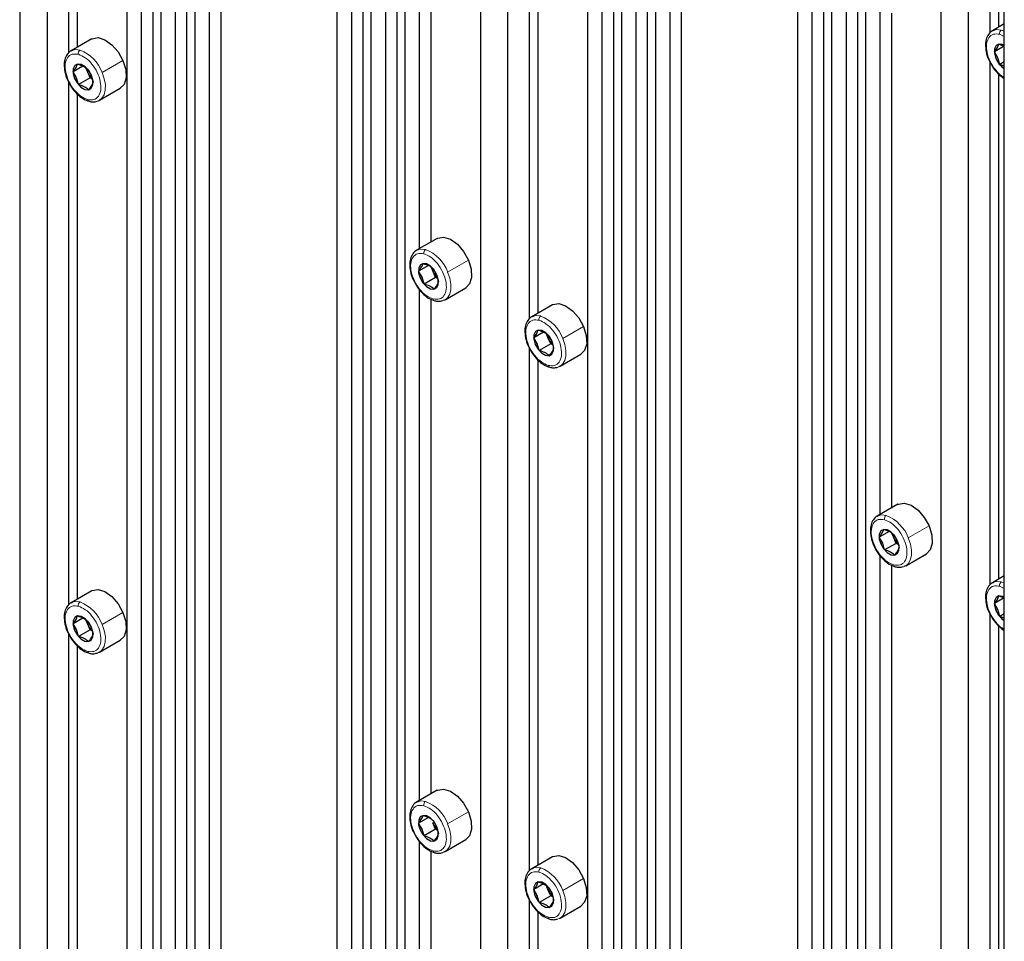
# Paper-space layout 'Blatt4' of a CAD drawing. Header units: millimetres. Extents: x 5 to 418, y 2 to 292.
# Tile 96 of 118: x 292 to 312, y 164 to 183. Entities that reach past the tile are written whole.
import ezdxf

# ---------------------------------------------------------------- set-up
doc = ezdxf.new("R2010")
doc.units = ezdxf.units.MM

psp = doc.layouts.new('Blatt4')

# ---------------------------------------------------------------- linework, layer by layer
at = {"color": 7, "linetype": 'Continuous', "lineweight": 25}
for p, q in [((292.697, 232.16), (292.697, 160.679)), ((292.138, 231.837), (292.138, 161.002)), ((294.329, 230.572), (294.329, 159.714)), ((294.624, 230.164), (294.624, 159.567)), ((294.86, 230.266), (294.86, 159.431)), ((295.024, 230.171), (295.024, 159.336)), ((295.32, 229.763), (295.32, 159.165)), ((295.555, 229.864), (295.555, 159.029)), ((295.72, 229.769), (295.72, 158.934)), ((296.015, 229.361), (296.015, 158.764)), ((296.251, 229.463), (296.251, 158.628)), ((298.631, 228.089), (298.631, 157.254)), ((299.162, 227.782), (299.162, 156.947)), ((298.926, 227.68), (298.926, 157.083)), ((299.326, 227.687), (299.326, 156.852)), ((299.857, 227.381), (299.857, 156.546)), ((299.622, 227.279), (299.622, 156.682)), ((300.022, 227.286), (300.022, 156.451)), ((302.125, 226.718), (302.125, 155.237)), ((301.566, 226.395), (301.566, 155.56)), ((312.29, 95.681), (312.29, 226.328)), ((303.757, 225.129), (303.757, 154.272)), ((304.052, 224.721), (304.052, 154.124)), ((304.288, 224.823), (304.288, 153.988)), ((304.452, 224.728), (304.452, 153.893)), ((304.748, 224.32), (304.748, 153.723)), ((304.983, 224.422), (304.983, 153.587)), ((305.148, 224.327), (305.148, 153.492)), ((305.443, 223.918), (305.443, 153.321)), ((305.679, 224.02), (305.679, 153.185)), ((308.059, 222.646), (308.059, 151.811)), ((308.59, 222.339), (308.59, 151.505)), ((308.354, 222.238), (308.354, 151.641)), ((308.755, 222.245), (308.755, 151.41)), ((309.285, 221.938), (309.285, 151.103)), ((309.05, 221.836), (309.05, 151.239)), ((309.45, 221.843), (309.45, 151.008)), ((311.553, 221.275), (311.553, 149.794)), ((310.994, 220.952), (310.994, 150.117)), ((311.995, 193.089), (311.995, 182.384)), ((293.139, 192.679), (293.139, 181.974)), ((312.172, 192.84), (312.172, 182.5)), ((293.316, 192.43), (293.316, 182.09)), ((300.317, 188.43), (300.317, 177.967)), ((300.553, 188.232), (300.553, 178.103)), ((302.567, 187.236), (302.567, 176.532)), ((302.744, 186.987), (302.744, 176.647)), ((309.745, 182.988), (309.745, 172.524)), ((309.981, 182.79), (309.981, 172.66)), ((312.29, 182.568), (312.046, 182.427)), ((293.614, 182.262), (293.189, 182.017)), ((312.289, 182.116), (312.087, 181.999)), ((312.158, 181.877), (312.087, 181.999)), ((312.179, 182.156), (312.289, 182.116)), ((311.995, 181.794), (311.995, 171.089)), ((312.198, 181.737), (312.158, 181.877)), ((312.29, 181.79), (312.198, 181.737)), ((293.433, 181.706), (293.231, 181.589)), ((293.302, 181.467), (293.231, 181.589)), ((293.522, 181.594), (293.49, 181.668)), ((293.577, 181.463), (293.522, 181.594)), ((293.527, 181.642), (293.598, 181.52)), ((312.29, 181.704), (312.198, 181.737)), ((293.139, 181.384), (293.139, 170.679)), ((293.342, 181.327), (293.302, 181.467)), ((293.577, 181.463), (293.342, 181.327)), ((293.621, 181.441), (293.577, 181.463)), ((293.598, 181.52), (293.638, 181.38)), ((312.172, 181.544), (312.172, 171.204)), ((293.773, 181.006), (294.197, 181.251)), ((293.316, 181.134), (293.316, 170.794)), ((300.685, 178.179), (300.26, 177.935)), ((300.504, 177.624), (300.302, 177.507)), ((300.593, 177.512), (300.561, 177.586)), ((300.598, 177.56), (300.669, 177.438)), ((300.373, 177.385), (300.302, 177.507)), ((300.413, 177.245), (300.373, 177.385)), ((300.648, 177.381), (300.413, 177.245)), ((300.648, 177.381), (300.593, 177.512)), ((300.692, 177.359), (300.648, 177.381)), ((300.669, 177.438), (300.709, 177.298)), ((300.844, 176.924), (301.268, 177.169)), ((300.317, 177.135), (300.317, 166.672)), ((300.553, 176.937), (300.553, 166.808)), ((303.042, 176.819), (302.617, 176.574)), ((302.861, 176.263), (302.659, 176.146)), ((302.73, 176.025), (302.659, 176.146)), ((302.95, 176.151), (302.918, 176.225)), ((303.006, 176.02), (302.95, 176.151)), ((302.955, 176.199), (303.026, 176.077)), ((302.567, 175.941), (302.567, 165.236)), ((302.77, 175.885), (302.73, 176.025)), ((303.006, 176.02), (302.77, 175.885)), ((303.049, 175.998), (303.006, 176.02)), ((303.026, 176.077), (303.066, 175.937)), ((303.201, 175.563), (303.625, 175.808)), ((302.744, 175.691), (302.744, 165.351)), ((310.113, 172.737), (309.689, 172.492)), ((309.932, 172.181), (309.73, 172.064)), ((310.021, 172.069), (309.989, 172.143)), ((310.026, 172.117), (310.097, 171.995)), ((309.801, 171.943), (309.73, 172.064)), ((309.841, 171.803), (309.801, 171.943)), ((310.077, 171.938), (309.841, 171.803)), ((310.077, 171.938), (310.021, 172.069)), ((310.12, 171.916), (310.077, 171.938)), ((310.097, 171.995), (310.137, 171.855)), ((310.272, 171.481), (310.696, 171.726)), ((309.745, 171.692), (309.745, 161.229)), ((309.981, 171.494), (309.981, 161.365)), ((312.29, 171.272), (312.046, 171.131)), ((293.614, 170.966), (293.189, 170.721)), ((312.289, 170.82), (312.087, 170.704)), ((312.158, 170.582), (312.087, 170.704)), ((312.179, 170.861), (312.289, 170.82)), ((311.995, 170.498), (311.995, 159.793)), ((312.198, 170.442), (312.158, 170.582)), ((312.29, 170.495), (312.198, 170.442)), ((293.433, 170.41), (293.231, 170.294)), ((293.302, 170.172), (293.231, 170.294)), ((293.522, 170.299), (293.49, 170.372)), ((293.577, 170.168), (293.522, 170.299)), ((293.527, 170.346), (293.598, 170.224)), ((312.29, 170.408), (312.198, 170.442)), ((293.139, 170.088), (293.139, 160.424)), ((293.342, 170.032), (293.302, 170.172)), ((293.577, 170.168), (293.342, 170.032)), ((293.621, 170.145), (293.577, 170.168)), ((293.598, 170.224), (293.638, 170.084)), ((312.172, 170.249), (312.172, 159.909)), ((293.773, 169.711), (294.197, 169.956)), ((293.316, 169.839), (293.316, 160.322)), ((300.685, 166.884), (300.26, 166.639)), ((300.504, 166.328), (300.302, 166.212)), ((300.598, 166.264), (300.669, 166.142)), ((300.373, 166.09), (300.302, 166.212)), ((300.413, 165.95), (300.373, 166.09)), ((300.648, 166.086), (300.413, 165.95)), ((300.648, 166.086), (300.593, 166.217)), ((300.692, 166.063), (300.648, 166.086)), ((300.669, 166.142), (300.709, 166.002)), ((300.844, 165.629), (301.268, 165.874)), ((300.317, 165.839), (300.317, 156.281)), ((300.553, 165.641), (300.553, 156.122)), ((303.042, 165.523), (302.617, 165.278)), ((302.861, 164.968), (302.659, 164.851)), ((302.73, 164.729), (302.659, 164.851)), ((302.95, 164.856), (302.918, 164.929)), ((303.006, 164.725), (302.95, 164.856)), ((302.955, 164.903), (303.026, 164.782)), ((302.77, 164.589), (302.73, 164.729)), ((303.006, 164.725), (302.77, 164.589)), ((303.049, 164.703), (303.006, 164.725)), ((303.026, 164.782), (303.066, 164.642)), ((302.567, 164.645), (302.567, 154.981)), ((303.201, 164.268), (303.625, 164.513)), ((302.744, 164.396), (302.744, 154.879))]:
    psp.add_line(p, q, dxfattribs=at)
at = {"color": 7, "linetype": 'Continuous', "lineweight": 18}
for p, q in [((312.229, 182.443), (312.29, 182.422)), ((312.195, 182.357), (312.29, 182.309)), ((293.826, 181.573), (294.251, 181.817)), ((312.158, 181.877), (312.118, 181.864)), ((293.542, 181.601), (293.522, 181.594)), ((293.302, 181.467), (293.262, 181.454)), ((293.598, 181.52), (293.606, 181.515)), ((300.897, 177.491), (301.322, 177.735)), ((300.373, 177.385), (300.333, 177.372)), ((300.613, 177.519), (300.593, 177.512)), ((300.669, 177.438), (300.677, 177.433)), ((303.254, 176.13), (303.679, 176.375)), ((302.73, 176.025), (302.69, 176.011)), ((303.026, 176.077), (303.034, 176.072)), ((310.325, 172.048), (310.75, 172.293)), ((309.801, 171.943), (309.761, 171.929)), ((310.041, 172.076), (310.021, 172.069)), ((310.097, 171.995), (310.105, 171.99)), ((312.229, 171.148), (312.29, 171.126)), ((312.195, 171.061), (312.29, 171.013)), ((293.826, 170.277), (294.251, 170.522)), ((312.158, 170.582), (312.118, 170.568)), ((293.542, 170.305), (293.522, 170.299)), ((293.302, 170.172), (293.262, 170.158)), ((293.598, 170.224), (293.606, 170.219)), ((300.897, 166.195), (301.322, 166.44)), ((300.373, 166.09), (300.333, 166.076)), ((300.613, 166.223), (300.593, 166.217)), ((300.669, 166.142), (300.677, 166.137)), ((303.254, 164.834), (303.679, 165.079)), ((302.97, 164.863), (302.95, 164.856)), ((302.73, 164.729), (302.69, 164.716)), ((303.026, 164.782), (303.034, 164.776))]:
    psp.add_line(p, q, dxfattribs=at)
at = {"color": 7, "linetype": 'Continuous', "lineweight": 25, "flags": 128}
for points in [[(312.046, 182.427), (312.06, 182.434), (312.082, 182.443)], [(293.614, 182.262), (293.623, 182.267), (293.743, 182.288), (293.883, 182.245), (294.025, 182.143), (294.153, 181.995), (294.251, 181.817)], [(293.189, 182.017), (293.204, 182.024), (293.226, 182.033)], [(312.29, 182.131), (312.252, 182.149), (312.178, 182.157), (312.121, 182.126), (312.089, 182.059), (312.089, 181.967), (312.118, 181.864)], [(294.251, 181.817), (294.307, 181.633), (294.315, 181.463), (294.273, 181.329), (294.197, 181.251)], [(293.606, 181.515), (293.55, 181.613), (293.476, 181.692), (293.396, 181.739), (293.322, 181.747), (293.265, 181.716), (293.233, 181.649), (293.232, 181.557), (293.262, 181.454)], [(293.262, 181.454), (293.318, 181.355), (293.392, 181.277), (293.472, 181.23), (293.546, 181.221), (293.603, 181.253), (293.635, 181.32), (293.635, 181.412), (293.606, 181.515)], [(293.773, 181.006), (293.758, 180.998), (293.736, 180.99)], [(300.685, 178.179), (300.694, 178.185), (300.814, 178.206), (300.954, 178.163), (301.096, 178.061), (301.224, 177.913), (301.322, 177.735)], [(300.26, 177.935), (300.275, 177.942), (300.297, 177.951)], [(300.677, 177.433), (300.621, 177.531), (300.547, 177.61), (300.467, 177.657), (300.393, 177.665), (300.336, 177.633), (300.304, 177.567), (300.303, 177.475), (300.333, 177.372)], [(301.322, 177.735), (301.378, 177.551), (301.386, 177.381), (301.344, 177.247), (301.268, 177.169)], [(300.333, 177.372), (300.389, 177.273), (300.463, 177.195), (300.543, 177.148), (300.617, 177.139), (300.674, 177.171), (300.706, 177.238), (300.706, 177.33), (300.677, 177.433)], [(300.844, 176.924), (300.829, 176.916), (300.807, 176.908)], [(303.042, 176.819), (303.051, 176.824), (303.171, 176.845), (303.311, 176.802), (303.453, 176.7), (303.581, 176.552), (303.679, 176.375)], [(302.617, 176.574), (302.632, 176.582), (302.654, 176.59)], [(303.679, 176.375), (303.735, 176.19), (303.743, 176.02), (303.701, 175.886), (303.625, 175.808)], [(303.034, 176.072), (302.978, 176.17), (302.904, 176.249), (302.824, 176.296), (302.75, 176.304), (302.693, 176.273), (302.661, 176.206), (302.66, 176.114), (302.69, 176.011)], [(302.69, 176.011), (302.746, 175.913), (302.82, 175.834), (302.9, 175.787), (302.974, 175.778), (303.031, 175.81), (303.063, 175.877), (303.063, 175.969), (303.034, 176.072)], [(303.201, 175.563), (303.186, 175.556), (303.164, 175.547)], [(310.113, 172.737), (310.122, 172.742), (310.242, 172.763), (310.382, 172.72), (310.524, 172.618), (310.652, 172.47), (310.75, 172.293)], [(309.689, 172.492), (309.703, 172.5), (309.725, 172.508)], [(310.105, 171.99), (310.049, 172.088), (309.975, 172.167), (309.895, 172.214), (309.821, 172.222), (309.764, 172.191), (309.732, 172.124), (309.732, 172.032), (309.761, 171.929)], [(310.75, 172.293), (310.806, 172.108), (310.814, 171.938), (310.772, 171.804), (310.696, 171.726)], [(309.761, 171.929), (309.817, 171.831), (309.891, 171.752), (309.971, 171.705), (310.045, 171.696), (310.102, 171.728), (310.134, 171.795), (310.135, 171.887), (310.105, 171.99)], [(310.272, 171.481), (310.257, 171.474), (310.235, 171.465)], [(312.046, 171.131), (312.06, 171.139), (312.082, 171.148)], [(293.614, 170.966), (293.623, 170.971), (293.743, 170.992), (293.883, 170.95), (294.025, 170.848), (294.153, 170.699), (294.251, 170.522)], [(293.189, 170.721), (293.204, 170.729), (293.226, 170.738)], [(312.29, 170.836), (312.252, 170.853), (312.178, 170.862), (312.121, 170.83), (312.089, 170.763), (312.089, 170.671), (312.118, 170.568)], [(294.251, 170.522), (294.307, 170.337), (294.315, 170.168), (294.273, 170.033), (294.197, 169.956)], [(293.606, 170.219), (293.55, 170.317), (293.476, 170.396), (293.396, 170.443), (293.322, 170.452), (293.265, 170.42), (293.233, 170.353), (293.232, 170.261), (293.262, 170.158)], [(293.262, 170.158), (293.318, 170.06), (293.392, 169.981), (293.472, 169.934), (293.546, 169.926), (293.603, 169.957), (293.635, 170.024), (293.635, 170.116), (293.606, 170.219)], [(293.773, 169.711), (293.758, 169.703), (293.736, 169.694)], [(300.685, 166.884), (300.694, 166.889), (300.814, 166.91), (300.954, 166.867), (301.096, 166.766), (301.224, 166.617), (301.322, 166.44)], [(300.26, 166.639), (300.275, 166.647), (300.297, 166.655)], [(300.677, 166.137), (300.621, 166.235), (300.547, 166.314), (300.467, 166.361), (300.393, 166.37), (300.336, 166.338), (300.304, 166.271), (300.303, 166.179), (300.333, 166.076)], [(301.322, 166.44), (301.378, 166.255), (301.386, 166.086), (301.344, 165.951), (301.268, 165.874)], [(300.333, 166.076), (300.389, 165.978), (300.463, 165.899), (300.543, 165.852), (300.617, 165.844), (300.674, 165.875), (300.706, 165.942), (300.706, 166.034), (300.677, 166.137)], [(300.844, 165.629), (300.829, 165.621), (300.807, 165.612)], [(303.042, 165.523), (303.051, 165.528), (303.171, 165.55), (303.311, 165.507), (303.453, 165.405), (303.581, 165.257), (303.679, 165.079)], [(302.617, 165.278), (302.632, 165.286), (302.654, 165.295)], [(303.679, 165.079), (303.735, 164.895), (303.743, 164.725), (303.701, 164.591), (303.625, 164.513)], [(303.034, 164.776), (302.978, 164.875), (302.904, 164.953), (302.824, 165.001), (302.75, 165.009), (302.693, 164.977), (302.661, 164.91), (302.66, 164.819), (302.69, 164.716)], [(302.69, 164.716), (302.746, 164.617), (302.82, 164.539), (302.9, 164.491), (302.974, 164.483), (303.031, 164.515), (303.063, 164.582), (303.063, 164.673), (303.034, 164.776)], [(303.201, 164.268), (303.186, 164.26), (303.164, 164.252)]]:
    psp.add_lwpolyline(points, dxfattribs=at)
at = {"color": 7, "linetype": 'Continuous', "lineweight": 18, "flags": 128}
for points in [[(312.082, 182.443), (312.139, 182.454), (312.229, 182.443)], [(293.226, 182.033), (293.283, 182.044), (293.373, 182.033)], [(293.826, 181.573), (293.869, 181.447), (293.891, 181.326), (293.89, 181.214), (293.867, 181.119), (293.822, 181.046), (293.773, 181.006)], [(300.297, 177.951), (300.354, 177.962), (300.444, 177.951)], [(300.897, 177.491), (300.941, 177.365), (300.962, 177.244), (300.961, 177.132), (300.938, 177.037), (300.893, 176.964), (300.844, 176.924)], [(302.654, 176.59), (302.711, 176.601), (302.801, 176.591)], [(303.254, 176.13), (303.298, 176.005), (303.319, 175.883), (303.318, 175.772), (303.295, 175.677), (303.25, 175.603), (303.201, 175.563)], [(309.725, 172.508), (309.782, 172.519), (309.872, 172.509)], [(310.325, 172.048), (310.369, 171.923), (310.39, 171.801), (310.389, 171.69), (310.366, 171.595), (310.321, 171.521), (310.272, 171.481)], [(312.082, 171.148), (312.139, 171.158), (312.229, 171.148)], [(293.226, 170.738), (293.283, 170.748), (293.373, 170.738)], [(293.826, 170.277), (293.869, 170.152), (293.891, 170.03), (293.89, 169.919), (293.867, 169.824), (293.822, 169.751), (293.773, 169.711)], [(300.297, 166.655), (300.354, 166.666), (300.444, 166.656)], [(300.897, 166.195), (300.941, 166.07), (300.962, 165.948), (300.961, 165.837), (300.938, 165.742), (300.893, 165.669), (300.844, 165.629)], [(302.654, 165.295), (302.711, 165.305), (302.801, 165.295)], [(303.254, 164.834), (303.298, 164.709), (303.319, 164.588), (303.318, 164.476), (303.295, 164.381), (303.25, 164.308), (303.201, 164.268)]]:
    psp.add_lwpolyline(points, dxfattribs=at)
at = {"color": 7, "linetype": 'Continuous', "lineweight": 18}
for centre, radius, start, end in [((312.277, 182.374), 0.0845, 124.5534, 191.769), ((293.421, 181.964), 0.0845, 124.5534, 191.769), ((293.088, 181.3), 0.787, 20.2798, 68.759), ((293.575, 181.028), 0.0458, 187.3995, 250.4925), ((300.492, 177.882), 0.0845, 124.5534, 191.769), ((300.159, 177.218), 0.787, 20.2798, 68.759), ((300.646, 176.946), 0.0458, 187.3995, 250.4925), ((302.849, 176.521), 0.0845, 124.5534, 191.769), ((302.516, 175.857), 0.787, 20.2798, 68.759), ((303.003, 175.585), 0.0458, 187.3995, 250.4925), ((309.92, 172.439), 0.0845, 124.5534, 191.769), ((309.587, 171.775), 0.787, 20.2798, 68.759), ((310.074, 171.503), 0.0458, 187.3995, 250.4925), ((312.277, 171.078), 0.0845, 124.5534, 191.769), ((293.421, 170.668), 0.0845, 124.5534, 191.769), ((293.088, 170.004), 0.787, 20.2798, 68.759), ((293.575, 169.732), 0.0458, 187.3995, 250.4925), ((300.492, 166.586), 0.0845, 124.5534, 191.769), ((300.159, 165.922), 0.787, 20.2798, 68.759), ((300.646, 165.65), 0.0458, 187.3995, 250.4925), ((302.849, 165.226), 0.0845, 124.5534, 191.769), ((302.516, 164.562), 0.787, 20.2798, 68.759), ((303.003, 164.29), 0.0458, 187.3995, 250.4925)]:
    psp.add_arc(centre, radius, start, end, dxfattribs=at)
at = {"color": 7, "linetype": 'Continuous', "lineweight": 25}
for centre, radius, start, end in [((312.52, 182.024), 0.433, 201.6822, 237.8249), ((293.868, 181.743), 0.377, 192.9465, 203.3173), ((293.901, 181.754), 0.412, 202.8226, 226.0928), ((300.939, 177.661), 0.377, 192.9465, 203.3173), ((300.972, 177.672), 0.412, 202.8226, 226.0928), ((303.296, 176.301), 0.377, 192.9465, 203.3173), ((303.329, 176.311), 0.412, 202.8226, 226.0928), ((310.367, 172.218), 0.377, 192.9465, 203.3173), ((310.4, 172.229), 0.412, 202.8226, 226.0928), ((312.52, 170.728), 0.433, 201.6822, 237.8249), ((293.868, 170.448), 0.377, 192.9465, 203.3173), ((293.901, 170.458), 0.412, 202.8226, 226.0928), ((300.972, 166.376), 0.412, 202.8226, 226.0928), ((303.296, 165.005), 0.377, 192.9465, 203.3173), ((303.329, 165.016), 0.412, 202.8226, 226.0928)]:
    psp.add_arc(centre, radius, start, end, dxfattribs=at)
for points, knots in [([(312.091, 182.445), (312.087, 182.444), (312.045, 182.438), (311.981, 182.381), (311.921, 182.281), (311.899, 182.149), (311.916, 181.998), (311.945, 181.886), (311.974, 181.834), (311.974, 181.833)], [0, 0, 0, 0, 0.019717, 0.212051, 0.397623, 0.589224, 0.791459, 0.996485, 1, 1, 1, 1]), ([(293.235, 182.035), (293.231, 182.034), (293.188, 182.028), (293.124, 181.971), (293.065, 181.871), (293.042, 181.739), (293.06, 181.588), (293.089, 181.476), (293.117, 181.423), (293.118, 181.423)], [0, 0, 0, 0, 0.019717, 0.212051, 0.397623, 0.589224, 0.791459, 0.996485, 1, 1, 1, 1]), ([(312.087, 181.999), (312.11, 182.03), (312.157, 182.091), (312.171, 182.135), (312.179, 182.156)], [0, 0, 0, 0, 0.500362, 1, 1, 1, 1]), ([(311.974, 181.833), (312, 181.781), (312.052, 181.678), (312.163, 181.542), (312.248, 181.481), (312.29, 181.45)], [0, 0, 0, 0, 0.328888, 0.664266, 1, 1, 1, 1]), ([(293.231, 181.589), (293.254, 181.62), (293.3, 181.681), (293.315, 181.725), (293.323, 181.746)], [0, 0, 0, 0, 0.500362, 1, 1, 1, 1]), ([(293.323, 181.746), (293.365, 181.733), (293.448, 181.708), (293.501, 181.664), (293.527, 181.642)], [0, 0, 0, 0, 0.5004301, 1, 1, 1, 1]), ([(293.118, 181.423), (293.144, 181.371), (293.196, 181.267), (293.308, 181.134), (293.431, 181.032), (293.518, 181), (293.56, 180.985)], [0, 0, 0, 0, 0.248621, 0.502147, 0.75754, 1, 1, 1, 1]), ([(293.638, 181.38), (293.631, 181.358), (293.616, 181.315), (293.569, 181.253), (293.546, 181.223)], [0, 0, 0, 0, 0.500362, 1, 1, 1, 1]), ([(293.546, 181.223), (293.52, 181.245), (293.468, 181.289), (293.384, 181.315), (293.342, 181.327)], [0, 0, 0, 0, 0.50043, 1, 1, 1, 1]), ([(293.56, 180.985), (293.583, 180.979), (293.641, 180.967), (293.695, 180.98), (293.727, 180.988)], [0, 0, 0, 0, 0.409801, 1, 1, 1, 1]), ([(300.306, 177.953), (300.302, 177.952), (300.259, 177.946), (300.196, 177.889), (300.136, 177.789), (300.114, 177.657), (300.131, 177.505), (300.16, 177.393), (300.188, 177.341), (300.189, 177.341)], [0, 0, 0, 0, 0.0197172, 0.2120514, 0.3976234, 0.589224, 0.7914587, 0.9964852, 1, 1, 1, 1]), ([(300.302, 177.507), (300.325, 177.538), (300.371, 177.599), (300.386, 177.643), (300.394, 177.664)], [0, 0, 0, 0, 0.5003625, 1, 1, 1, 1]), ([(300.394, 177.664), (300.436, 177.651), (300.519, 177.626), (300.572, 177.582), (300.598, 177.56)], [0, 0, 0, 0, 0.5004301, 1, 1, 1, 1]), ([(300.189, 177.341), (300.215, 177.289), (300.267, 177.185), (300.379, 177.052), (300.503, 176.95), (300.589, 176.918), (300.631, 176.903)], [0, 0, 0, 0, 0.248621, 0.502147, 0.75754, 1, 1, 1, 1]), ([(300.617, 177.141), (300.591, 177.163), (300.539, 177.207), (300.455, 177.232), (300.413, 177.245)], [0, 0, 0, 0, 0.50043, 1, 1, 1, 1]), ([(300.709, 177.298), (300.702, 177.276), (300.687, 177.233), (300.64, 177.171), (300.617, 177.141)], [0, 0, 0, 0, 0.500362, 1, 1, 1, 1]), ([(300.631, 176.903), (300.654, 176.897), (300.712, 176.885), (300.766, 176.898), (300.798, 176.906)], [0, 0, 0, 0, 0.409801, 1, 1, 1, 1]), ([(302.663, 176.592), (302.659, 176.591), (302.616, 176.586), (302.553, 176.529), (302.493, 176.428), (302.471, 176.296), (302.488, 176.145), (302.517, 176.033), (302.545, 175.981), (302.546, 175.98)], [0, 0, 0, 0, 0.0197172, 0.2120514, 0.3976234, 0.589224, 0.7914587, 0.9964852, 1, 1, 1, 1]), ([(302.659, 176.146), (302.682, 176.177), (302.728, 176.239), (302.743, 176.282), (302.751, 176.304)], [0, 0, 0, 0, 0.5003625, 1, 1, 1, 1]), ([(302.751, 176.304), (302.793, 176.291), (302.876, 176.265), (302.929, 176.221), (302.955, 176.199)], [0, 0, 0, 0, 0.5004301, 1, 1, 1, 1]), ([(302.546, 175.98), (302.572, 175.928), (302.624, 175.824), (302.736, 175.691), (302.86, 175.589), (302.946, 175.557), (302.988, 175.542)], [0, 0, 0, 0, 0.248621, 0.502147, 0.75754, 1, 1, 1, 1]), ([(303.066, 175.937), (303.059, 175.915), (303.044, 175.872), (302.997, 175.811), (302.974, 175.78)], [0, 0, 0, 0, 0.500362, 1, 1, 1, 1]), ([(302.974, 175.78), (302.948, 175.802), (302.896, 175.846), (302.812, 175.872), (302.77, 175.885)], [0, 0, 0, 0, 0.50043, 1, 1, 1, 1]), ([(302.988, 175.542), (303.011, 175.537), (303.07, 175.524), (303.123, 175.538), (303.155, 175.546)], [0, 0, 0, 0, 0.409801, 1, 1, 1, 1]), ([(309.734, 172.51), (309.73, 172.509), (309.687, 172.504), (309.624, 172.447), (309.564, 172.346), (309.542, 172.214), (309.559, 172.063), (309.588, 171.951), (309.616, 171.899), (309.617, 171.898)], [0, 0, 0, 0, 0.019717, 0.212051, 0.397623, 0.589224, 0.791459, 0.996485, 1, 1, 1, 1]), ([(309.73, 172.064), (309.753, 172.095), (309.8, 172.157), (309.814, 172.2), (309.822, 172.222)], [0, 0, 0, 0, 0.5003625, 1, 1, 1, 1]), ([(309.822, 172.222), (309.864, 172.209), (309.948, 172.183), (310, 172.139), (310.026, 172.117)], [0, 0, 0, 0, 0.5004301, 1, 1, 1, 1]), ([(309.617, 171.898), (309.643, 171.846), (309.695, 171.742), (309.807, 171.609), (309.931, 171.507), (310.017, 171.475), (310.059, 171.46)], [0, 0, 0, 0, 0.248621, 0.502147, 0.75754, 1, 1, 1, 1]), ([(310.045, 171.698), (310.019, 171.72), (309.967, 171.764), (309.883, 171.79), (309.841, 171.803)], [0, 0, 0, 0, 0.50043, 1, 1, 1, 1]), ([(310.137, 171.855), (310.13, 171.833), (310.115, 171.79), (310.068, 171.729), (310.045, 171.698)], [0, 0, 0, 0, 0.500362, 1, 1, 1, 1]), ([(310.059, 171.46), (310.082, 171.455), (310.141, 171.442), (310.194, 171.455), (310.226, 171.463)], [0, 0, 0, 0, 0.409801, 1, 1, 1, 1]), ([(312.091, 171.149), (312.087, 171.149), (312.045, 171.143), (311.981, 171.086), (311.921, 170.985), (311.899, 170.853), (311.916, 170.702), (311.945, 170.59), (311.974, 170.538), (311.974, 170.537)], [0, 0, 0, 0, 0.019717, 0.212051, 0.397623, 0.589224, 0.791459, 0.996485, 1, 1, 1, 1]), ([(293.235, 170.739), (293.231, 170.739), (293.188, 170.733), (293.124, 170.676), (293.065, 170.575), (293.042, 170.443), (293.06, 170.292), (293.089, 170.18), (293.117, 170.128), (293.118, 170.127)], [0, 0, 0, 0, 0.019717, 0.212051, 0.397623, 0.589224, 0.791459, 0.996485, 1, 1, 1, 1]), ([(312.087, 170.704), (312.11, 170.734), (312.157, 170.796), (312.171, 170.839), (312.179, 170.861)], [0, 0, 0, 0, 0.5003625, 1, 1, 1, 1]), ([(311.974, 170.537), (312, 170.486), (312.052, 170.382), (312.163, 170.246), (312.248, 170.185), (312.29, 170.155)], [0, 0, 0, 0, 0.328888, 0.664266, 1, 1, 1, 1]), ([(293.231, 170.294), (293.254, 170.324), (293.3, 170.386), (293.315, 170.429), (293.323, 170.451)], [0, 0, 0, 0, 0.500362, 1, 1, 1, 1]), ([(293.323, 170.451), (293.365, 170.438), (293.448, 170.412), (293.501, 170.368), (293.527, 170.346)], [0, 0, 0, 0, 0.5004301, 1, 1, 1, 1]), ([(293.118, 170.127), (293.144, 170.076), (293.196, 169.971), (293.308, 169.839), (293.431, 169.736), (293.518, 169.705), (293.56, 169.689)], [0, 0, 0, 0, 0.248621, 0.502147, 0.75754, 1, 1, 1, 1]), ([(293.546, 169.927), (293.52, 169.949), (293.468, 169.993), (293.384, 170.019), (293.342, 170.032)], [0, 0, 0, 0, 0.50043, 1, 1, 1, 1]), ([(293.638, 170.084), (293.631, 170.063), (293.616, 170.019), (293.569, 169.958), (293.546, 169.927)], [0, 0, 0, 0, 0.500362, 1, 1, 1, 1]), ([(293.56, 169.689), (293.583, 169.684), (293.641, 169.671), (293.695, 169.685), (293.727, 169.693)], [0, 0, 0, 0, 0.409801, 1, 1, 1, 1]), ([(300.306, 166.657), (300.302, 166.656), (300.259, 166.651), (300.196, 166.594), (300.136, 166.493), (300.114, 166.361), (300.131, 166.21), (300.16, 166.098), (300.188, 166.046), (300.189, 166.045)], [0, 0, 0, 0, 0.0197172, 0.2120514, 0.3976234, 0.589224, 0.7914587, 0.9964852, 1, 1, 1, 1]), ([(300.302, 166.212), (300.325, 166.242), (300.371, 166.304), (300.386, 166.347), (300.394, 166.369)], [0, 0, 0, 0, 0.5003625, 1, 1, 1, 1]), ([(300.394, 166.369), (300.436, 166.356), (300.519, 166.33), (300.572, 166.286), (300.598, 166.264)], [0, 0, 0, 0, 0.5004301, 1, 1, 1, 1]), ([(300.189, 166.045), (300.215, 165.994), (300.267, 165.889), (300.379, 165.757), (300.503, 165.654), (300.589, 165.623), (300.631, 165.607)], [0, 0, 0, 0, 0.248621, 0.502147, 0.75754, 1, 1, 1, 1]), ([(300.617, 165.845), (300.591, 165.867), (300.539, 165.911), (300.455, 165.937), (300.413, 165.95)], [0, 0, 0, 0, 0.50043, 1, 1, 1, 1]), ([(300.709, 166.002), (300.702, 165.981), (300.687, 165.937), (300.64, 165.876), (300.617, 165.845)], [0, 0, 0, 0, 0.500362, 1, 1, 1, 1]), ([(300.631, 165.607), (300.654, 165.602), (300.712, 165.589), (300.766, 165.603), (300.798, 165.611)], [0, 0, 0, 0, 0.409801, 1, 1, 1, 1]), ([(302.663, 165.296), (302.659, 165.296), (302.616, 165.29), (302.553, 165.233), (302.493, 165.132), (302.471, 165), (302.488, 164.849), (302.517, 164.737), (302.545, 164.685), (302.546, 164.684)], [0, 0, 0, 0, 0.0197172, 0.2120514, 0.3976234, 0.589224, 0.7914587, 0.9964852, 1, 1, 1, 1]), ([(302.659, 164.851), (302.682, 164.882), (302.728, 164.943), (302.743, 164.986), (302.751, 165.008)], [0, 0, 0, 0, 0.5003625, 1, 1, 1, 1]), ([(302.751, 165.008), (302.793, 164.995), (302.876, 164.969), (302.929, 164.925), (302.955, 164.903)], [0, 0, 0, 0, 0.5004301, 1, 1, 1, 1]), ([(302.546, 164.684), (302.572, 164.633), (302.624, 164.529), (302.736, 164.396), (302.86, 164.294), (302.946, 164.262), (302.988, 164.246)], [0, 0, 0, 0, 0.248621, 0.502147, 0.75754, 1, 1, 1, 1]), ([(302.974, 164.485), (302.948, 164.507), (302.896, 164.551), (302.812, 164.576), (302.77, 164.589)], [0, 0, 0, 0, 0.50043, 1, 1, 1, 1]), ([(303.066, 164.642), (303.059, 164.62), (303.044, 164.577), (302.997, 164.515), (302.974, 164.485)], [0, 0, 0, 0, 0.500362, 1, 1, 1, 1]), ([(302.988, 164.246), (303.011, 164.241), (303.07, 164.229), (303.123, 164.242), (303.155, 164.25)], [0, 0, 0, 0, 0.409801, 1, 1, 1, 1])]:
    psp.add_open_spline(points, degree=3, knots=knots, dxfattribs=at)
at = {"color": 7, "linetype": 'Continuous', "lineweight": 18}
for points in [[(312.29, 181.479), (312.274, 181.486), (312.211, 181.515), (312.103, 181.629), (311.993, 181.8), (311.928, 181.99), (311.918, 182.164), (311.965, 182.296), (312.06, 182.372), (312.15, 182.362), (312.195, 182.357)], [(312.29, 170.184), (312.274, 170.191), (312.211, 170.219), (312.103, 170.334), (311.993, 170.505), (311.928, 170.695), (311.918, 170.869), (311.965, 171.001), (312.06, 171.077), (312.15, 171.066), (312.195, 171.061)]]:
    psp.add_open_spline(points, degree=3, knots=[0, 0, 0, 0, 0.044799, 0.181256, 0.317713, 0.454171, 0.590628, 0.727085, 0.863543, 1, 1, 1, 1], dxfattribs=at)
for points in [[(293.529, 181.022), (293.482, 181.041), (293.387, 181.079), (293.247, 181.217), (293.137, 181.391), (293.072, 181.58), (293.062, 181.754), (293.109, 181.886), (293.204, 181.962), (293.294, 181.952), (293.338, 181.947)], [(293.338, 181.947), (293.386, 181.927), (293.481, 181.889), (293.621, 181.751), (293.731, 181.578), (293.796, 181.388), (293.806, 181.214), (293.759, 181.082), (293.664, 181.006), (293.574, 181.017), (293.529, 181.022)], [(300.6, 176.94), (300.553, 176.959), (300.458, 176.997), (300.318, 177.135), (300.208, 177.309), (300.143, 177.498), (300.133, 177.672), (300.18, 177.804), (300.275, 177.88), (300.365, 177.87), (300.409, 177.864)], [(300.409, 177.864), (300.457, 177.845), (300.552, 177.807), (300.692, 177.669), (300.802, 177.495), (300.867, 177.306), (300.877, 177.132), (300.83, 177), (300.735, 176.924), (300.645, 176.935), (300.6, 176.94)], [(302.958, 175.579), (302.91, 175.598), (302.815, 175.637), (302.675, 175.775), (302.565, 175.948), (302.5, 176.137), (302.49, 176.312), (302.537, 176.444), (302.632, 176.52), (302.722, 176.509), (302.766, 176.504)], [(302.766, 176.504), (302.814, 176.485), (302.909, 176.446), (303.049, 176.308), (303.159, 176.135), (303.224, 175.946), (303.234, 175.771), (303.187, 175.639), (303.092, 175.563), (303.002, 175.574), (302.958, 175.579)], [(310.029, 171.497), (309.981, 171.516), (309.886, 171.555), (309.746, 171.692), (309.636, 171.866), (309.571, 172.055), (309.561, 172.23), (309.608, 172.362), (309.703, 172.438), (309.793, 172.427), (309.838, 172.422)], [(309.838, 172.422), (309.885, 172.403), (309.98, 172.364), (310.12, 172.226), (310.23, 172.053), (310.295, 171.864), (310.305, 171.689), (310.258, 171.557), (310.163, 171.481), (310.073, 171.492), (310.029, 171.497)], [(293.529, 169.726), (293.482, 169.746), (293.387, 169.784), (293.247, 169.922), (293.137, 170.095), (293.072, 170.284), (293.062, 170.459), (293.109, 170.591), (293.204, 170.667), (293.294, 170.656), (293.338, 170.651)], [(293.338, 170.651), (293.386, 170.632), (293.481, 170.594), (293.621, 170.456), (293.731, 170.282), (293.796, 170.093), (293.806, 169.919), (293.759, 169.786), (293.664, 169.711), (293.574, 169.721), (293.529, 169.726)], [(300.6, 165.644), (300.553, 165.663), (300.458, 165.702), (300.318, 165.84), (300.208, 166.013), (300.143, 166.202), (300.133, 166.377), (300.18, 166.509), (300.275, 166.585), (300.365, 166.574), (300.409, 166.569)], [(300.409, 166.569), (300.457, 166.55), (300.552, 166.512), (300.692, 166.374), (300.802, 166.2), (300.867, 166.011), (300.877, 165.836), (300.83, 165.704), (300.735, 165.629), (300.645, 165.639), (300.6, 165.644)], [(302.958, 164.284), (302.91, 164.303), (302.815, 164.341), (302.675, 164.479), (302.565, 164.653), (302.5, 164.842), (302.49, 165.016), (302.537, 165.148), (302.632, 165.224), (302.722, 165.214), (302.766, 165.208)], [(302.766, 165.208), (302.814, 165.189), (302.909, 165.151), (303.049, 165.013), (303.159, 164.839), (303.224, 164.65), (303.234, 164.476), (303.187, 164.344), (303.092, 164.268), (303.002, 164.278), (302.958, 164.284)]]:
    psp.add_open_spline(points, degree=3, dxfattribs=at)

doc.saveas('drawing.dxf')
